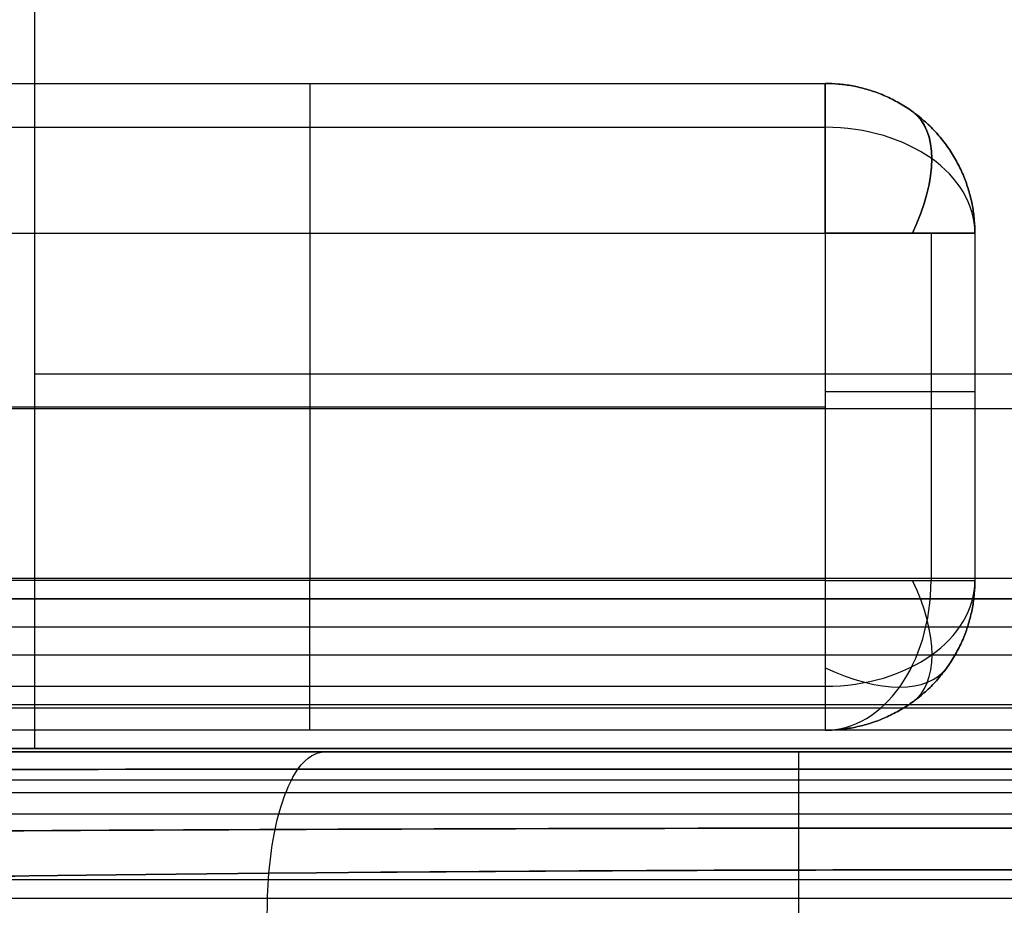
# Model space of a CAD drawing. Header units: millimetres. Extents: x -5.2 to 52, y -94.6 to -40.1.
# Tile 113 of 256: x 1.827 to 2.484, y -90.126 to -89.535. Entities that reach past the tile are written whole.
import ezdxf

# ---------------------------------------------------------------- set-up
doc = ezdxf.new("R2010")
doc.units = ezdxf.units.MM
doc.header["$MEASUREMENT"] = 0
for name, color, linetype, true_color in [('DISTANZIATORI', 7, 'Continuous', 0x000000), ('METALLO', 7, 'Continuous', 0x000000), ('PLASTICA', 7, 'Continuous', 0x000000)]:
    doc.layers.add(name, color=color, linetype=linetype, true_color=true_color)

msp = doc.modelspace()

# ---------------------------------------------------------------- linework, layer by layer
at = {"layer": 'DISTANZIATORI'}
for points, knots in [([(2.34683, -90.02364, -50.62763), (2.23858, -90.02364, -50.62744), (2.02224, -90.02364, -50.67155), (1.65315, -90.02364, -50.91479), (1.429, -90.02364, -51.4551), (1.69786, -90.02364, -52.10443), (2.34683, -90.02364, -52.37296), (2.9958, -90.02364, -52.10443), (3.26466, -90.02364, -51.4551), (3.04051, -90.02364, -50.91479), (2.71756, -90.02364, -50.70195), (2.50917, -90.02364, -50.63818), (2.40096, -90.02364, -50.62772), (2.34683, -90.02364, -50.62763)], [0, 0, 0, 0, 0.325022, 0.650044, 1.300087, 1.950131, 2.600174, 3.250218, 3.900261, 4.550305, 4.875326, 5.037837, 5.200348, 5.200348, 5.200348, 5.200348]), ([(2.34683, -90.02364, -35.62763), (2.23858, -90.02364, -35.62744), (2.02224, -90.02364, -35.67155), (1.65315, -90.02364, -35.91479), (1.429, -90.02364, -36.4551), (1.69786, -90.02364, -37.10443), (2.34683, -90.02364, -37.37296), (2.9958, -90.02364, -37.10443), (3.26466, -90.02364, -36.4551), (3.04051, -90.02364, -35.91479), (2.71756, -90.02364, -35.70195), (2.50917, -90.02364, -35.63818), (2.40096, -90.02364, -35.62772), (2.34683, -90.02364, -35.62763)], [0, 0, 0, 0, 0.325022, 0.650044, 1.300087, 1.950131, 2.600174, 3.250218, 3.900261, 4.550305, 4.875326, 5.037837, 5.200348, 5.200348, 5.200348, 5.200348]), ([(2.34683, -90.02364, -20.62763), (2.23858, -90.02364, -20.62744), (2.02224, -90.02364, -20.67155), (1.65315, -90.02364, -20.91479), (1.429, -90.02364, -21.4551), (1.69786, -90.02364, -22.10443), (2.34683, -90.02364, -22.37296), (2.9958, -90.02364, -22.10443), (3.26466, -90.02364, -21.4551), (3.04051, -90.02364, -20.91479), (2.71756, -90.02364, -20.70195), (2.50917, -90.02364, -20.63818), (2.40096, -90.02364, -20.62772), (2.34683, -90.02364, -20.62763)], [0, 0, 0, 0, 0.325022, 0.650044, 1.300087, 1.950131, 2.600174, 3.250218, 3.900261, 4.550305, 4.875326, 5.037837, 5.200348, 5.200348, 5.200348, 5.200348]), ([(1.99697, -90.18961, -50.61074), (1.99424, -90.17483, -50.60414), (1.99117, -90.14642, -50.59672), (1.99251, -90.10428, -50.59997), (1.99798, -90.06447, -50.61317), (2.01201, -90.0299, -50.64703), (2.02471, -90.02364, -50.67771), (2.03019, -90.02364, -50.69092)], [0, 0, 0, 0, 0.0522486, 0.0783728, 0.1044971, 0.1567457, 0.2089942, 0.2089942, 0.2089942, 0.2089942]), ([(1.99697, -90.18961, -35.61074), (1.99424, -90.17483, -35.60414), (1.99117, -90.14642, -35.59672), (1.99251, -90.10428, -35.59997), (1.99798, -90.06447, -35.61317), (2.01201, -90.0299, -35.64703), (2.02471, -90.02364, -35.67771), (2.03019, -90.02364, -35.69092)], [0, 0, 0, 0, 0.0522486, 0.0783728, 0.1044971, 0.1567457, 0.2089942, 0.2089942, 0.2089942, 0.2089942]), ([(1.99697, -90.18961, -20.61074), (1.99424, -90.17483, -20.60414), (1.99117, -90.14642, -20.59672), (1.99251, -90.10428, -20.59997), (1.99798, -90.06447, -20.61317), (2.01201, -90.0299, -20.64703), (2.02471, -90.02364, -20.67771), (2.03019, -90.02364, -20.69092)], [0, 0, 0, 0, 0.0522486, 0.0783728, 0.1044971, 0.1567457, 0.2089942, 0.2089942, 0.2089942, 0.2089942]), ([(2.34683, -90.18239, -50.5408), (2.34683, -90.16862, -50.53365), (2.34683, -90.14217, -50.52562), (2.34683, -90.10231, -50.52914), (2.34683, -90.06409, -50.54343), (2.34683, -90.02996, -50.5801), (2.34683, -90.02363, -50.61332), (2.34683, -90.02364, -50.62763)], [0, 0, 0, 0, 0.0522486, 0.0783728, 0.1044971, 0.1567457, 0.2089942, 0.2089942, 0.2089942, 0.2089942]), ([(2.34683, -90.18239, -52.37032), (2.34683, -90.16862, -52.37748), (2.34683, -90.14217, -52.38551), (2.34683, -90.10231, -52.38199), (2.34683, -90.06409, -52.36769), (2.34683, -90.02996, -52.33101), (2.34683, -90.02363, -52.29777), (2.34683, -90.02364, -52.28345)], [0, 0, 0, 0, 0.0522486, 0.0783728, 0.1044971, 0.1567457, 0.2089942, 0.2089942, 0.2089942, 0.2089942]), ([(2.34683, -90.18239, -35.5408), (2.34683, -90.16862, -35.53365), (2.34683, -90.14217, -35.52562), (2.34683, -90.10231, -35.52914), (2.34683, -90.06409, -35.54343), (2.34683, -90.02996, -35.5801), (2.34683, -90.02363, -35.61332), (2.34683, -90.02364, -35.62763)], [0, 0, 0, 0, 0.0522486, 0.0783728, 0.1044971, 0.1567457, 0.2089942, 0.2089942, 0.2089942, 0.2089942]), ([(2.34683, -90.18239, -37.37032), (2.34683, -90.16862, -37.37748), (2.34683, -90.14217, -37.38551), (2.34683, -90.10231, -37.38199), (2.34683, -90.06409, -37.36769), (2.34683, -90.02996, -37.33101), (2.34683, -90.02363, -37.29777), (2.34683, -90.02364, -37.28345)], [0, 0, 0, 0, 0.0522486, 0.0783728, 0.1044971, 0.1567457, 0.2089942, 0.2089942, 0.2089942, 0.2089942]), ([(2.34683, -90.18239, -20.5408), (2.34683, -90.16862, -20.53365), (2.34683, -90.14217, -20.52562), (2.34683, -90.10231, -20.52914), (2.34683, -90.06409, -20.54343), (2.34683, -90.02996, -20.5801), (2.34683, -90.02363, -20.61332), (2.34683, -90.02364, -20.62763)], [0, 0, 0, 0, 0.0522486, 0.0783728, 0.1044971, 0.1567457, 0.2089942, 0.2089942, 0.2089942, 0.2089942]), ([(2.34683, -90.18239, -22.37032), (2.34683, -90.16862, -22.37748), (2.34683, -90.14217, -22.38551), (2.34683, -90.10231, -22.38199), (2.34683, -90.06409, -22.36769), (2.34683, -90.02996, -22.33101), (2.34683, -90.02363, -22.29777), (2.34683, -90.02364, -22.28345)], [0, 0, 0, 0, 0.0522486, 0.0783728, 0.1044971, 0.1567457, 0.2089942, 0.2089942, 0.2089942, 0.2089942]), ([(2.34683, -90.0352, -50.58107), (2.23249, -90.03521, -50.58087), (2.00398, -90.03524, -50.62746), (1.61413, -90.03536, -50.88439), (1.37738, -90.0355, -51.45509), (1.66136, -90.03533, -52.14095), (2.34683, -90.03516, -52.42458), (3.0323, -90.03525, -52.14095), (3.31628, -90.03535, -51.45509), (3.07953, -90.03527, -50.88439), (2.73841, -90.03521, -50.65958), (2.5183, -90.0352, -50.59222), (2.404, -90.0352, -50.58117), (2.34683, -90.0352, -50.58107)], [0, 0, 0, 0, 0.325022, 0.650044, 1.300087, 1.950131, 2.600174, 3.250218, 3.900261, 4.550305, 4.875326, 5.037837, 5.200348, 5.200348, 5.200348, 5.200348]), ([(2.34683, -90.0352, -35.58107), (2.23249, -90.03521, -35.58087), (2.00398, -90.03524, -35.62746), (1.61413, -90.03536, -35.88439), (1.37738, -90.0355, -36.45509), (1.66136, -90.03533, -37.14095), (2.34683, -90.03516, -37.42458), (3.0323, -90.03525, -37.14095), (3.31628, -90.03535, -36.45509), (3.07953, -90.03527, -35.88439), (2.73841, -90.03521, -35.65958), (2.5183, -90.0352, -35.59222), (2.404, -90.0352, -35.58117), (2.34683, -90.0352, -35.58107)], [0, 0, 0, 0, 0.325022, 0.650044, 1.300087, 1.950131, 2.600174, 3.250218, 3.900261, 4.550305, 4.875326, 5.037837, 5.200348, 5.200348, 5.200348, 5.200348]), ([(2.34683, -90.0352, -20.58107), (2.23249, -90.03521, -20.58087), (2.00398, -90.03524, -20.62746), (1.61413, -90.03536, -20.88439), (1.37738, -90.0355, -21.45509), (1.66136, -90.03533, -22.14095), (2.34683, -90.03516, -22.42458), (3.0323, -90.03525, -22.14095), (3.31628, -90.03535, -21.45509), (3.07953, -90.03527, -20.88439), (2.73841, -90.03521, -20.65958), (2.5183, -90.0352, -20.59222), (2.404, -90.0352, -20.58117), (2.34683, -90.0352, -20.58107)], [0, 0, 0, 0, 0.325022, 0.650044, 1.300087, 1.950131, 2.600174, 3.250218, 3.900261, 4.550305, 4.875326, 5.037837, 5.200348, 5.200348, 5.200348, 5.200348]), ([(2.34683, -90.07456, -50.54111), (2.22726, -90.07468, -50.5409), (1.98831, -90.07529, -50.58962), (1.58065, -90.07769, -50.8583), (1.33307, -90.08034, -51.45508), (1.63003, -90.07708, -52.17228), (2.34683, -90.07369, -52.46888), (3.06363, -90.07551, -52.17228), (3.36059, -90.07742, -51.45508), (3.11301, -90.07586, -50.8583), (2.75631, -90.07472, -50.62321), (2.52614, -90.07447, -50.55277), (2.40661, -90.0745, -50.54122), (2.34683, -90.07456, -50.54111)], [0, 0, 0, 0, 0.325022, 0.650044, 1.300087, 1.950131, 2.600174, 3.250218, 3.900261, 4.550305, 4.875326, 5.037837, 5.200348, 5.200348, 5.200348, 5.200348]), ([(2.34683, -90.07456, -35.54111), (2.22726, -90.07468, -35.5409), (1.98831, -90.07529, -35.58962), (1.58065, -90.07769, -35.8583), (1.33307, -90.08034, -36.45508), (1.63003, -90.07708, -37.17228), (2.34683, -90.07369, -37.46888), (3.06363, -90.07551, -37.17228), (3.36059, -90.07742, -36.45508), (3.11301, -90.07586, -35.8583), (2.75631, -90.07472, -35.62321), (2.52614, -90.07447, -35.55277), (2.40661, -90.0745, -35.54122), (2.34683, -90.07456, -35.54111)], [0, 0, 0, 0, 0.325022, 0.650044, 1.300087, 1.950131, 2.600174, 3.250218, 3.900261, 4.550305, 4.875326, 5.037837, 5.200348, 5.200348, 5.200348, 5.200348]), ([(2.34683, -90.07456, -20.54111), (2.22726, -90.07468, -20.5409), (1.98831, -90.07529, -20.58962), (1.58065, -90.07769, -20.8583), (1.33307, -90.08034, -21.45508), (1.63003, -90.07708, -22.17228), (2.34683, -90.07369, -22.46888), (3.06363, -90.07551, -22.17228), (3.36059, -90.07742, -21.45508), (3.11301, -90.07586, -20.8583), (2.75631, -90.07472, -20.62321), (2.52614, -90.07447, -20.55277), (2.40661, -90.0745, -20.54122), (2.34683, -90.07456, -20.54111)], [0, 0, 0, 0, 0.325022, 0.650044, 1.300087, 1.950131, 2.600174, 3.250218, 3.900261, 4.550305, 4.875326, 5.037837, 5.200348, 5.200348, 5.200348, 5.200348]), ([(2.34683, -90.10251, -50.53049), (2.22587, -90.10279, -50.53028), (1.98415, -90.10422, -50.57956), (1.57174, -90.10986, -50.85136), (1.32129, -90.11613, -51.45508), (1.6217, -90.10843, -52.18061), (2.34683, -90.10046, -52.48066), (3.07196, -90.10482, -52.18061), (3.37237, -90.1093, -51.45508), (3.12192, -90.10564, -50.85136), (2.76107, -90.10293, -50.61354), (2.52822, -90.10231, -50.54228), (2.40731, -90.10238, -50.5306), (2.34683, -90.10251, -50.53049)], [0, 0, 0, 0, 0.325022, 0.650044, 1.300087, 1.950131, 2.600174, 3.250218, 3.900261, 4.550305, 4.875326, 5.037837, 5.200348, 5.200348, 5.200348, 5.200348]), ([(2.34683, -90.10251, -35.53049), (2.22587, -90.10279, -35.53028), (1.98415, -90.10422, -35.57956), (1.57174, -90.10986, -35.85136), (1.32129, -90.11613, -36.45508), (1.6217, -90.10843, -37.18061), (2.34683, -90.10046, -37.48066), (3.07196, -90.10482, -37.18061), (3.37237, -90.1093, -36.45508), (3.12192, -90.10564, -35.85136), (2.76107, -90.10293, -35.61354), (2.52822, -90.10231, -35.54228), (2.40731, -90.10238, -35.5306), (2.34683, -90.10251, -35.53049)], [0, 0, 0, 0, 0.325022, 0.650044, 1.300087, 1.950131, 2.600174, 3.250218, 3.900261, 4.550305, 4.875326, 5.037837, 5.200348, 5.200348, 5.200348, 5.200348]), ([(2.34683, -90.10251, -20.53049), (2.22587, -90.10279, -20.53028), (1.98415, -90.10422, -20.57956), (1.57174, -90.10986, -20.85136), (1.32129, -90.11613, -21.45508), (1.6217, -90.10843, -22.18061), (2.34683, -90.10046, -22.48066), (3.07196, -90.10482, -22.18061), (3.37237, -90.1093, -21.45508), (3.12192, -90.10564, -20.85136), (2.76107, -90.10293, -20.61354), (2.52822, -90.10231, -20.54228), (2.40731, -90.10238, -20.5306), (2.34683, -90.10251, -20.53049)], [0, 0, 0, 0, 0.325022, 0.650044, 1.300087, 1.950131, 2.600174, 3.250218, 3.900261, 4.550305, 4.875326, 5.037837, 5.200348, 5.200348, 5.200348, 5.200348])]:
    msp.add_open_spline(points, degree=3, knots=knots, dxfattribs=at)
for points in [[(3.17502, -90.02364, -51.45553), (2.62289, -90.02364, -51.45553), (2.07077, -90.02364, -51.45553), (1.51864, -90.02364, -51.45553)], [(3.17502, -90.02364, -36.45553), (2.62289, -90.02364, -36.45553), (2.07077, -90.02364, -36.45553), (1.51864, -90.02364, -36.45553)], [(3.17502, -90.02364, -21.45553), (2.62289, -90.02364, -21.45553), (2.07077, -90.02364, -21.45553), (1.51864, -90.02364, -21.45553)], [(2.34683, -90.02364, -52.28345), (2.34683, -90.02364, -51.73151), (2.34683, -90.02364, -51.17957), (2.34683, -90.02364, -50.62763)], [(2.34683, -90.02364, -37.28345), (2.34683, -90.02364, -36.73151), (2.34683, -90.02364, -36.17957), (2.34683, -90.02364, -35.62763)], [(2.34683, -90.02364, -22.28345), (2.34683, -90.02364, -21.73151), (2.34683, -90.02364, -21.17957), (2.34683, -90.02364, -20.62763)]]:
    msp.add_open_spline(points, degree=3, dxfattribs=at)
at = {"layer": 'METALLO'}
for points, degree in [([(2.44756, -90.51063, -54.48343), (16.06206, -74.83298, -54.48343), (29.67655, -59.15534, -54.48343), (43.29105, -43.47769, -54.48343)], 3), ([(43.29083, -91.48924, -54.48343), (29.65454, -75.83311, -54.48343), (16.01825, -60.17698, -54.48343), (2.38197, -44.52084, -54.48343)], 3), ([(45.83682, -89.92136, -50.5), (23.58682, -89.92136, -50.5), (1.33682, -89.92136, -50.5)], 2), ([(45.83682, -89.92136, -52.5), (23.58682, -89.92136, -52.5), (1.33682, -89.92136, -52.5)], 2), ([(45.83682, -89.92136, -50.4), (23.58682, -89.92136, -50.4), (1.33682, -89.92136, -50.4)], 2), ([(45.83682, -89.92136, -52.6), (23.58682, -89.92136, -52.6), (1.33682, -89.92136, -52.6)], 2), ([(1.33682, -89.92136, -50.45), (23.58682, -89.92136, -50.45), (45.83682, -89.92136, -50.45)], 2), ([(45.83682, -89.92136, -52.55), (23.58682, -89.92136, -52.55), (1.33682, -89.92136, -52.55)], 2), ([(45.83682, -89.92136, -35.5), (23.58682, -89.92136, -35.5), (1.33682, -89.92136, -35.5)], 2), ([(45.83682, -89.92136, -37.5), (23.58682, -89.92136, -37.5), (1.33682, -89.92136, -37.5)], 2), ([(45.83682, -89.92136, -35.4), (23.58682, -89.92136, -35.4), (1.33682, -89.92136, -35.4)], 2), ([(45.83682, -89.92136, -37.6), (23.58682, -89.92136, -37.6), (1.33682, -89.92136, -37.6)], 2), ([(1.33682, -89.92136, -35.45), (23.58682, -89.92136, -35.45), (45.83682, -89.92136, -35.45)], 2), ([(45.83682, -89.92136, -37.55), (23.58682, -89.92136, -37.55), (1.33682, -89.92136, -37.55)], 2), ([(45.83682, -89.92136, -20.5), (23.58682, -89.92136, -20.5), (1.33682, -89.92136, -20.5)], 2), ([(45.83682, -89.92136, -22.5), (23.58682, -89.92136, -22.5), (1.33682, -89.92136, -22.5)], 2), ([(45.83682, -89.92136, -20.4), (23.58682, -89.92136, -20.4), (1.33682, -89.92136, -20.4)], 2), ([(45.83682, -89.92136, -22.6), (23.58682, -89.92136, -22.6), (1.33682, -89.92136, -22.6)], 2), ([(1.33682, -89.92136, -20.45), (23.58682, -89.92136, -20.45), (45.83682, -89.92136, -20.45)], 2), ([(45.83682, -89.92136, -22.55), (23.58682, -89.92136, -22.55), (1.33682, -89.92136, -22.55)], 2), ([(45.83682, -89.94026, -50.5), (23.58682, -89.94026, -50.5), (1.33682, -89.94026, -50.5)], 2), ([(45.83682, -89.94026, -52.5), (23.58682, -89.94026, -52.5), (1.33682, -89.94026, -52.5)], 2), ([(45.83682, -89.94026, -50.4), (23.58682, -89.94026, -50.4), (1.33682, -89.94026, -50.4)], 2), ([(45.83682, -89.94026, -52.6), (23.58682, -89.94026, -52.6), (1.33682, -89.94026, -52.6)], 2), ([(45.83682, -89.94026, -35.5), (23.58682, -89.94026, -35.5), (1.33682, -89.94026, -35.5)], 2), ([(45.83682, -89.94026, -37.5), (23.58682, -89.94026, -37.5), (1.33682, -89.94026, -37.5)], 2), ([(45.83682, -89.94026, -35.4), (23.58682, -89.94026, -35.4), (1.33682, -89.94026, -35.4)], 2), ([(45.83682, -89.94026, -37.6), (23.58682, -89.94026, -37.6), (1.33682, -89.94026, -37.6)], 2), ([(45.83682, -89.94026, -20.5), (23.58682, -89.94026, -20.5), (1.33682, -89.94026, -20.5)], 2), ([(45.83682, -89.94026, -22.5), (23.58682, -89.94026, -22.5), (1.33682, -89.94026, -22.5)], 2), ([(45.83682, -89.94026, -20.4), (23.58682, -89.94026, -20.4), (1.33682, -89.94026, -20.4)], 2), ([(45.83682, -89.94026, -22.6), (23.58682, -89.94026, -22.6), (1.33682, -89.94026, -22.6)], 2), ([(45.83682, -89.95916, -50.5), (23.58682, -89.95916, -50.5), (1.33682, -89.95916, -50.5)], 2), ([(45.83682, -89.95916, -52.5), (23.58682, -89.95916, -52.5), (1.33682, -89.95916, -52.5)], 2), ([(45.83682, -89.95916, -50.4), (31.00349, -89.95916, -50.4), (16.17015, -89.95916, -50.4), (1.33682, -89.95916, -50.4)], 3), ([(45.83682, -89.95916, -52.6), (31.00349, -89.95916, -52.6), (16.17015, -89.95916, -52.6), (1.33682, -89.95916, -52.6)], 3), ([(45.83682, -89.95916, -35.5), (23.58682, -89.95916, -35.5), (1.33682, -89.95916, -35.5)], 2), ([(45.83682, -89.95916, -37.5), (23.58682, -89.95916, -37.5), (1.33682, -89.95916, -37.5)], 2), ([(45.83682, -89.95916, -35.4), (31.00349, -89.95916, -35.4), (16.17015, -89.95916, -35.4), (1.33682, -89.95916, -35.4)], 3), ([(45.83682, -89.95916, -37.6), (31.00349, -89.95916, -37.6), (16.17015, -89.95916, -37.6), (1.33682, -89.95916, -37.6)], 3), ([(45.83682, -89.95916, -20.5), (23.58682, -89.95916, -20.5), (1.33682, -89.95916, -20.5)], 2), ([(45.83682, -89.95916, -22.5), (23.58682, -89.95916, -22.5), (1.33682, -89.95916, -22.5)], 2), ([(45.83682, -89.95916, -20.4), (31.00349, -89.95916, -20.4), (16.17015, -89.95916, -20.4), (1.33682, -89.95916, -20.4)], 3), ([(45.83682, -89.95916, -22.6), (31.00349, -89.95916, -22.6), (16.17015, -89.95916, -22.6), (1.33682, -89.95916, -22.6)], 3), ([(45.83682, -89.99451, -50.51464), (23.58682, -89.99451, -50.51464), (1.33682, -89.99451, -50.51464)], 2), ([(45.83682, -89.99451, -52.48536), (23.58682, -89.99451, -52.48536), (1.33682, -89.99451, -52.48536)], 2), ([(45.83682, -89.99451, -35.51464), (23.58682, -89.99451, -35.51464), (1.33682, -89.99451, -35.51464)], 2), ([(45.83682, -89.99451, -37.48536), (23.58682, -89.99451, -37.48536), (1.33682, -89.99451, -37.48536)], 2), ([(45.83682, -89.99451, -20.51464), (23.58682, -89.99451, -20.51464), (1.33682, -89.99451, -20.51464)], 2), ([(45.83682, -89.99451, -22.48536), (23.58682, -89.99451, -22.48536), (1.33682, -89.99451, -22.48536)], 2), ([(45.83682, -90.00916, -50.55), (23.58682, -90.00916, -50.55), (1.33682, -90.00916, -50.55)], 2), ([(45.83682, -90.00916, -52.45), (23.58682, -90.00916, -52.45), (1.33682, -90.00916, -52.45)], 2), ([(45.83682, -90.00916, -51.5), (23.58682, -90.00916, -51.5), (1.33682, -90.00916, -51.5)], 2), ([(45.83682, -90.00916, -35.55), (23.58682, -90.00916, -35.55), (1.33682, -90.00916, -35.55)], 2), ([(45.83682, -90.00916, -37.45), (23.58682, -90.00916, -37.45), (1.33682, -90.00916, -37.45)], 2), ([(45.83682, -90.00916, -36.5), (23.58682, -90.00916, -36.5), (1.33682, -90.00916, -36.5)], 2), ([(45.83682, -90.00916, -20.55), (23.58682, -90.00916, -20.55), (1.33682, -90.00916, -20.55)], 2), ([(45.83682, -90.00916, -22.45), (23.58682, -90.00916, -22.45), (1.33682, -90.00916, -22.45)], 2), ([(45.83682, -90.00916, -21.5), (23.58682, -90.00916, -21.5), (1.33682, -90.00916, -21.5)], 2), ([(45.66902, -90.04248, -6.60043), (23.43629, -90.04248, -6.60043), (1.20355, -90.04248, -6.60043)], 2), ([(45.66902, -90.04248, -5.60043), (23.43629, -90.04248, -5.60043), (1.20355, -90.04248, -5.60043)], 2), ([(45.66902, -90.04248, 7.64875), (23.43629, -90.04248, 7.64875), (1.20355, -90.04248, 7.64875)], 2), ([(45.66902, -90.04248, 8.64875), (23.43629, -90.04248, 8.64875), (1.20355, -90.04248, 8.64875)], 2), ([(45.83682, -90.06523, -50.44393), (23.58682, -90.06523, -50.44393), (1.33682, -90.06523, -50.44393)], 2), ([(45.83682, -90.06523, -52.55607), (23.58682, -90.06523, -52.55607), (1.33682, -90.06523, -52.55607)], 2), ([(45.83682, -90.06523, -35.44393), (23.58682, -90.06523, -35.44393), (1.33682, -90.06523, -35.44393)], 2), ([(45.83682, -90.06523, -37.55607), (23.58682, -90.06523, -37.55607), (1.33682, -90.06523, -37.55607)], 2), ([(45.83682, -90.06523, -20.44393), (23.58682, -90.06523, -20.44393), (1.33682, -90.06523, -20.44393)], 2), ([(45.83682, -90.06523, -22.55607), (23.58682, -90.06523, -22.55607), (1.33682, -90.06523, -22.55607)], 2), ([(45.83682, -90.10916, -50.55), (31.00349, -90.10916, -50.55), (16.17015, -90.10916, -50.55), (1.33682, -90.10916, -50.55)], 3), ([(45.83682, -90.10916, -52.45), (31.00349, -90.10916, -52.45), (16.17015, -90.10916, -52.45), (1.33682, -90.10916, -52.45)], 3), ([(45.83682, -90.10916, -51.5), (23.58682, -90.10916, -51.5), (1.33682, -90.10916, -51.5)], 2), ([(45.83682, -90.10916, -35.55), (31.00349, -90.10916, -35.55), (16.17015, -90.10916, -35.55), (1.33682, -90.10916, -35.55)], 3), ([(45.83682, -90.10916, -37.45), (31.00349, -90.10916, -37.45), (16.17015, -90.10916, -37.45), (1.33682, -90.10916, -37.45)], 3), ([(45.83682, -90.10916, -36.5), (23.58682, -90.10916, -36.5), (1.33682, -90.10916, -36.5)], 2), ([(45.83682, -90.10916, -20.55), (31.00349, -90.10916, -20.55), (16.17015, -90.10916, -20.55), (1.33682, -90.10916, -20.55)], 3), ([(45.83682, -90.10916, -22.45), (31.00349, -90.10916, -22.45), (16.17015, -90.10916, -22.45), (1.33682, -90.10916, -22.45)], 3), ([(45.83682, -90.10916, -21.5), (23.58682, -90.10916, -21.5), (1.33682, -90.10916, -21.5)], 2)]:
    msp.add_open_spline(points, degree=degree, dxfattribs=at)
at = {"layer": 'PLASTICA'}
for p, q in [((1.67626, -89.67737, -22.5), (2.36439, -89.67737, -22.5)), ((1.67626, -89.67737, -20.65), (2.36439, -89.67737, -20.65)), ((1.67626, -89.67737, -37.5), (2.36439, -89.67737, -37.5)), ((1.67626, -89.67737, -35.65), (2.36439, -89.67737, -35.65)), ((1.67626, -89.67737, -52.5), (2.36439, -89.67737, -52.5)), ((1.67626, -89.67737, -50.65), (2.36439, -89.67737, -50.65)), ((2.02032, -89.67737, -22.5), (2.02032, -89.90916, -22.5)), ((2.02032, -89.67737, -20.65), (2.02032, -89.90916, -20.65)), ((2.02032, -89.67737, -37.5), (2.02032, -89.90916, -37.5)), ((2.02032, -89.67737, -35.65), (2.02032, -89.90916, -35.65)), ((2.02032, -89.67737, -52.5), (2.02032, -89.90916, -52.5)), ((2.02032, -89.67737, -50.65), (2.02032, -89.90916, -50.65)), ((2.36439, -89.67737, -22.5), (2.36439, -89.90916, -22.5)), ((2.36439, -89.67737, -20.65), (2.36439, -89.90916, -20.65)), ((2.36439, -89.67737, -37.5), (2.36439, -89.90916, -37.5)), ((2.36439, -89.67737, -35.65), (2.36439, -89.90916, -35.65)), ((2.36439, -89.67737, -52.5), (2.36439, -89.90916, -52.5)), ((2.36439, -89.67737, -50.65), (2.36439, -89.90916, -50.65)), ((1.67626, -89.79326, -22.5), (2.36439, -89.79326, -22.5)), ((1.67626, -89.79326, -20.65), (2.36439, -89.79326, -20.65)), ((1.67626, -89.79326, -37.5), (2.36439, -89.79326, -37.5)), ((1.67626, -89.79326, -35.65), (2.36439, -89.79326, -35.65)), ((1.67626, -89.79326, -52.5), (2.36439, -89.79326, -52.5)), ((1.67626, -89.79326, -50.65), (2.36439, -89.79326, -50.65)), ((2.36439, -89.90916, -22.5), (1.67626, -89.90916, -22.5)), ((2.36439, -89.90916, -20.65), (1.67626, -89.90916, -20.65)), ((2.36439, -89.90916, -37.5), (1.67626, -89.90916, -37.5)), ((2.36439, -89.90916, -35.65), (1.67626, -89.90916, -35.65)), ((2.36439, -89.90916, -52.5), (1.67626, -89.90916, -52.5)), ((2.36439, -89.90916, -50.65), (1.67626, -89.90916, -50.65)), ((1.43682, -90.12136, -23), (46.23682, -90.12136, -23)), ((1.43682, -90.12136, -8), (46.23682, -90.12136, -8)), ((1.43682, -90.12136, -38), (46.23682, -90.12136, -38))]:
    msp.add_line(p, q, dxfattribs=at)
at = {"layer": 'PLASTICA', "extrusion": (1, 7.10543e-14, -1.77636e-14)}
for centre in [(-89.67737, -22.4, 2.36439), (-89.67737, -37.4, 2.36439), (-89.67737, -52.4, 2.36439)]:
    msp.add_arc(centre, 0.1, 270, 360, dxfattribs=at)
at = {"layer": 'PLASTICA', "extrusion": (0.701531, -0.503912, 0.503912)}
for centre in [(-71.45548, -46.67915, 35.56054), (-71.45548, -59.63548, 28.00186), (-71.45548, -72.59181, 20.44319)]:
    msp.add_arc(centre, 0.1, 289.87955, 0.01872, dxfattribs=at)
at = {"layer": 'PLASTICA', "extrusion": (0.701531, -0.503912, -0.503912)}
for centre in [(-71.45548, 9.40811, 57.30432), (-71.45548, -3.54822, 64.86299), (-71.45548, -16.50454, 72.42167)]:
    msp.add_arc(centre, 0.1, 359.98128, 70.12045, dxfattribs=at)
at = {"layer": 'PLASTICA', "extrusion": (0, 0.707107, 0.707107)}
for centre in [(-2.36439, 47.57228, -79.25067), (-2.36439, 36.96568, -89.85727), (-2.36439, 26.35908, -100.46387)]:
    msp.add_arc(centre, 0.1, 180, 270, dxfattribs=at)
at = {"layer": 'PLASTICA', "extrusion": (0, -0.707107, 0.707107)}
for centre, start, end in [((2.36439, -78.08394, 48.73901), 0, 90), ((2.36439, -88.69054, 38.13241), 0, 90), ((2.36439, -99.29714, 27.52581), 0, 90), ((2.36439, -79.41457, 47.73618), 270, 360), ((2.36439, -90.02117, 37.12958), 270, 360), ((2.36439, -100.62777, 26.52298), 270, 360)]:
    msp.add_arc(centre, 0.1, start, end, dxfattribs=at)
at = {"layer": 'PLASTICA', "extrusion": (1.13687e-12, 1, 3.41061e-12)}
for centre in [(-2.36439, -20.75, -89.90916), (-2.36439, -35.75, -89.90916), (-2.36439, -50.75, -89.90916)]:
    msp.add_arc(centre, 0.1, 90, 180, dxfattribs=at)
at = {"layer": 'PLASTICA', "extrusion": (-0.707107, 0, 0.707107)}
for centre in [(89.90916, -13.00059, -16.34434), (89.90916, -23.60719, -26.95095), (89.90916, -34.21379, -37.55755)]:
    msp.add_arc(centre, 0.1, 0, 90, dxfattribs=at)
at = {"layer": 'PLASTICA', "extrusion": (0.701531, 0.503912, 0.503912)}
for centre in [(-74.40249, 6.11571, -54.93518), (-74.40249, -6.84062, -62.49386), (-74.40249, -19.79695, -70.05253)]:
    msp.add_arc(centre, 0.1, 179.98128, 250.12045, dxfattribs=at)
at = {"layer": 'PLASTICA', "extrusion": (0.503912, 0.701531, 0.503912)}
for centre in [(-54.37299, 18.17918, -72.33882), (-54.37299, 5.22285, -79.89749), (-54.37299, -7.73347, -87.45617)]:
    msp.add_arc(centre, 0.1, 109.87955, 180.01872, dxfattribs=at)
at = {"layer": 'PLASTICA'}
for points in [[(1.83682, -90.02136, -22.5), (1.83682, -89.77136, -22.5), (1.83682, -89.52136, -22.5)], [(1.83682, -90.02136, -7.5), (1.83682, -89.77136, -7.5), (1.83682, -89.52136, -7.5)], [(1.83682, -90.02136, -37.5), (1.83682, -89.77136, -37.5), (1.83682, -89.52136, -37.5)], [(1.67626, -89.57737, -20.75), (2.02032, -89.57737, -20.75), (2.36439, -89.57737, -20.75)], [(1.67626, -89.57737, -22.4), (2.02032, -89.57737, -22.4), (2.36439, -89.57737, -22.4)], [(1.67626, -89.57737, -21.575), (2.02032, -89.57737, -21.575), (2.36439, -89.57737, -21.575)], [(1.67626, -89.57737, -35.75), (2.02032, -89.57737, -35.75), (2.36439, -89.57737, -35.75)], [(1.67626, -89.57737, -37.4), (2.02032, -89.57737, -37.4), (2.36439, -89.57737, -37.4)], [(1.67626, -89.57737, -36.575), (2.02032, -89.57737, -36.575), (2.36439, -89.57737, -36.575)], [(1.67626, -89.57737, -50.75), (2.02032, -89.57737, -50.75), (2.36439, -89.57737, -50.75)], [(1.67626, -89.57737, -52.4), (2.02032, -89.57737, -52.4), (2.36439, -89.57737, -52.4)], [(1.67626, -89.57737, -51.575), (2.02032, -89.57737, -51.575), (2.36439, -89.57737, -51.575)], [(2.02032, -89.57737, -22.4), (2.02032, -89.57737, -21.575), (2.02032, -89.57737, -20.75)], [(2.02032, -89.57737, -37.4), (2.02032, -89.57737, -36.575), (2.02032, -89.57737, -35.75)], [(2.02032, -89.57737, -52.4), (2.02032, -89.57737, -51.575), (2.02032, -89.57737, -50.75)], [(2.36439, -89.57737, -20.75), (2.36439, -89.57737, -21.575), (2.36439, -89.57737, -22.4)], [(2.36439, -89.57737, -35.75), (2.36439, -89.57737, -36.575), (2.36439, -89.57737, -37.4)], [(2.36439, -89.57737, -50.75), (2.36439, -89.57737, -51.575), (2.36439, -89.57737, -52.4)], [(1.67626, -89.60666, -22.47071), (2.02032, -89.60666, -22.47071), (2.36439, -89.60666, -22.47071)], [(1.67626, -89.60666, -20.67929), (2.02032, -89.60666, -20.67929), (2.36439, -89.60666, -20.67929)], [(1.67626, -89.60666, -37.47071), (2.02032, -89.60666, -37.47071), (2.36439, -89.60666, -37.47071)], [(1.67626, -89.60666, -35.67929), (2.02032, -89.60666, -35.67929), (2.36439, -89.60666, -35.67929)], [(1.67626, -89.60666, -52.47071), (2.02032, -89.60666, -52.47071), (2.36439, -89.60666, -52.47071)], [(1.67626, -89.60666, -50.67929), (2.02032, -89.60666, -50.67929), (2.36439, -89.60666, -50.67929)], [(2.4351, -89.60666, -20.75), (2.4351, -89.60666, -21.575), (2.4351, -89.60666, -22.4)], [(2.4351, -89.60666, -35.75), (2.4351, -89.60666, -36.575), (2.4351, -89.60666, -37.4)], [(2.4351, -89.60666, -50.75), (2.4351, -89.60666, -51.575), (2.4351, -89.60666, -52.4)], [(2.4351, -89.67737, -22.47071), (2.4351, -89.79326, -22.47071), (2.4351, -89.90916, -22.47071)], [(2.4351, -89.67737, -20.67929), (2.4351, -89.79326, -20.67929), (2.4351, -89.90916, -20.67929)], [(2.4351, -89.67737, -37.47071), (2.4351, -89.79326, -37.47071), (2.4351, -89.90916, -37.47071)], [(2.4351, -89.67737, -35.67929), (2.4351, -89.79326, -35.67929), (2.4351, -89.90916, -35.67929)], [(2.4351, -89.67737, -52.47071), (2.4351, -89.79326, -52.47071), (2.4351, -89.90916, -52.47071)], [(2.4351, -89.67737, -50.67929), (2.4351, -89.79326, -50.67929), (2.4351, -89.90916, -50.67929)], [(2.46439, -89.67737, -20.75), (2.46439, -89.79326, -20.75), (2.46439, -89.90916, -20.75)], [(2.46439, -89.67737, -20.75), (2.46439, -89.67737, -21.575), (2.46439, -89.67737, -22.4)], [(2.46439, -89.67737, -22.4), (2.46439, -89.79326, -22.4), (2.46439, -89.90916, -22.4)], [(2.46439, -89.67737, -21.575), (2.46439, -89.79326, -21.575), (2.46439, -89.90916, -21.575)], [(2.46439, -89.67737, -35.75), (2.46439, -89.79326, -35.75), (2.46439, -89.90916, -35.75)], [(2.46439, -89.67737, -35.75), (2.46439, -89.67737, -36.575), (2.46439, -89.67737, -37.4)], [(2.46439, -89.67737, -37.4), (2.46439, -89.79326, -37.4), (2.46439, -89.90916, -37.4)], [(2.46439, -89.67737, -36.575), (2.46439, -89.79326, -36.575), (2.46439, -89.90916, -36.575)], [(2.46439, -89.67737, -50.75), (2.46439, -89.79326, -50.75), (2.46439, -89.90916, -50.75)], [(2.46439, -89.67737, -50.75), (2.46439, -89.67737, -51.575), (2.46439, -89.67737, -52.4)], [(2.46439, -89.67737, -52.4), (2.46439, -89.79326, -52.4), (2.46439, -89.90916, -52.4)], [(2.46439, -89.67737, -51.575), (2.46439, -89.79326, -51.575), (2.46439, -89.90916, -51.575)], [(45.83682, -89.77136, -22.5), (23.83682, -89.77136, -22.5), (1.83682, -89.77136, -22.5)], [(45.83682, -89.77136, -7.5), (23.83682, -89.77136, -7.5), (1.83682, -89.77136, -7.5)], [(45.83682, -89.77136, -37.5), (23.83682, -89.77136, -37.5), (1.83682, -89.77136, -37.5)], [(2.46439, -89.79326, -22.4), (2.46439, -89.79326, -21.575), (2.46439, -89.79326, -20.75)], [(2.46439, -89.79326, -37.4), (2.46439, -89.79326, -36.575), (2.46439, -89.79326, -35.75)], [(2.46439, -89.79326, -52.4), (2.46439, -89.79326, -51.575), (2.46439, -89.79326, -50.75)], [(45.83682, -89.79455, -33.5), (23.63682, -89.79455, -33.5), (1.43682, -89.79455, -33.5)], [(45.83682, -89.79455, -35.5), (23.63682, -89.79455, -35.5), (1.43682, -89.79455, -35.5)], [(45.83682, -89.79455, -34.5), (23.63682, -89.79455, -34.5), (1.43682, -89.79455, -34.5)], [(45.83682, -89.79455, -18.5), (23.63682, -89.79455, -18.5), (1.43682, -89.79455, -18.5)], [(45.83682, -89.79455, -20.5), (23.63682, -89.79455, -20.5), (1.43682, -89.79455, -20.5)], [(45.83682, -89.79455, -19.5), (23.63682, -89.79455, -19.5), (1.43682, -89.79455, -19.5)], [(45.83682, -89.79455, -48.5), (23.63682, -89.79455, -48.5), (1.43682, -89.79455, -48.5)], [(45.83682, -89.79455, -50.5), (23.63682, -89.79455, -50.5), (1.43682, -89.79455, -50.5)], [(45.83682, -89.79455, -49.5), (23.63682, -89.79455, -49.5), (1.43682, -89.79455, -49.5)], [(45.83682, -89.90795, -35.5), (23.63682, -89.90795, -35.5), (1.43682, -89.90795, -35.5)], [(45.83682, -89.90795, -20.5), (23.63682, -89.90795, -20.5), (1.43682, -89.90795, -20.5)], [(45.83682, -89.90795, -50.5), (23.63682, -89.90795, -50.5), (1.43682, -89.90795, -50.5)], [(2.46439, -89.90916, -20.75), (2.46439, -89.90916, -21.575), (2.46439, -89.90916, -22.4)], [(2.46439, -89.90916, -35.75), (2.46439, -89.90916, -36.575), (2.46439, -89.90916, -37.4)], [(2.46439, -89.90916, -50.75), (2.46439, -89.90916, -51.575), (2.46439, -89.90916, -52.4)], [(1.43682, -89.92136, -35.5), (23.63682, -89.92136, -35.5), (45.83682, -89.92136, -35.5)], [(1.43682, -89.92136, -20.5), (23.63682, -89.92136, -20.5), (45.83682, -89.92136, -20.5)], [(1.43682, -89.92136, -50.5), (23.63682, -89.92136, -50.5), (45.83682, -89.92136, -50.5)], [(2.36439, -89.97987, -22.47071), (2.02032, -89.97987, -22.47071), (1.67626, -89.97987, -22.47071)], [(2.36439, -89.97987, -20.67929), (2.02032, -89.97987, -20.67929), (1.67626, -89.97987, -20.67929)], [(2.36439, -89.97987, -37.47071), (2.02032, -89.97987, -37.47071), (1.67626, -89.97987, -37.47071)], [(2.36439, -89.97987, -35.67929), (2.02032, -89.97987, -35.67929), (1.67626, -89.97987, -35.67929)], [(2.36439, -89.97987, -52.47071), (2.02032, -89.97987, -52.47071), (1.67626, -89.97987, -52.47071)], [(2.36439, -89.97987, -50.67929), (2.02032, -89.97987, -50.67929), (1.67626, -89.97987, -50.67929)], [(2.4351, -89.97987, -20.75), (2.4351, -89.97987, -21.575), (2.4351, -89.97987, -22.4)], [(2.4351, -89.97987, -35.75), (2.4351, -89.97987, -36.575), (2.4351, -89.97987, -37.4)], [(2.4351, -89.97987, -50.75), (2.4351, -89.97987, -51.575), (2.4351, -89.97987, -52.4)], [(1.36611, -89.99207, -35.47071), (23.61611, -89.99207, -35.47071), (45.86611, -89.99207, -35.47071)], [(1.36611, -89.99207, -20.47071), (23.61611, -89.99207, -20.47071), (45.86611, -89.99207, -20.47071)], [(1.36611, -89.99207, -50.47071), (23.61611, -89.99207, -50.47071), (45.86611, -89.99207, -50.47071)], [(2.36439, -90.00916, -22.4), (2.02032, -90.00916, -22.4), (1.67626, -90.00916, -22.4)], [(2.36439, -90.00916, -20.75), (2.02032, -90.00916, -20.75), (1.67626, -90.00916, -20.75)], [(2.36439, -90.00916, -21.575), (2.02032, -90.00916, -21.575), (1.67626, -90.00916, -21.575)], [(2.36439, -90.00916, -37.4), (2.02032, -90.00916, -37.4), (1.67626, -90.00916, -37.4)], [(2.36439, -90.00916, -35.75), (2.02032, -90.00916, -35.75), (1.67626, -90.00916, -35.75)], [(2.36439, -90.00916, -36.575), (2.02032, -90.00916, -36.575), (1.67626, -90.00916, -36.575)], [(2.36439, -90.00916, -52.4), (2.02032, -90.00916, -52.4), (1.67626, -90.00916, -52.4)], [(2.36439, -90.00916, -50.75), (2.02032, -90.00916, -50.75), (1.67626, -90.00916, -50.75)], [(2.36439, -90.00916, -51.575), (2.02032, -90.00916, -51.575), (1.67626, -90.00916, -51.575)], [(2.02032, -90.00916, -22.4), (2.02032, -90.00916, -21.575), (2.02032, -90.00916, -20.75)], [(2.02032, -90.00916, -37.4), (2.02032, -90.00916, -36.575), (2.02032, -90.00916, -35.75)], [(2.02032, -90.00916, -52.4), (2.02032, -90.00916, -51.575), (2.02032, -90.00916, -50.75)], [(2.36439, -90.00916, -20.75), (2.36439, -90.00916, -21.575), (2.36439, -90.00916, -22.4)], [(2.36439, -90.00916, -35.75), (2.36439, -90.00916, -36.575), (2.36439, -90.00916, -37.4)], [(2.36439, -90.00916, -50.75), (2.36439, -90.00916, -51.575), (2.36439, -90.00916, -52.4)], [(1.83682, -90.02136, -22.5), (1.58682, -90.02136, -22.5), (1.33682, -90.02136, -22.5)], [(1.33682, -90.02136, -35.4), (23.63682, -90.02136, -35.4), (45.93682, -90.02136, -35.4)], [(46.23682, -90.02136, -30), (23.78682, -90.02136, -30), (1.33682, -90.02136, -30)], [(1.83682, -90.02136, -7.5), (1.58682, -90.02136, -7.5), (1.33682, -90.02136, -7.5)], [(1.33682, -90.02136, -20.4), (23.63682, -90.02136, -20.4), (45.93682, -90.02136, -20.4)], [(46.23682, -90.02136, -15), (23.78682, -90.02136, -15), (1.33682, -90.02136, -15)], [(1.83682, -90.02136, -37.5), (1.58682, -90.02136, -37.5), (1.33682, -90.02136, -37.5)], [(1.33682, -90.02136, -50.4), (23.63682, -90.02136, -50.4), (45.93682, -90.02136, -50.4)], [(46.23682, -90.02136, -45), (23.78682, -90.02136, -45), (1.33682, -90.02136, -45)], [(1.43682, -90.02136, -22.5), (23.83682, -90.02136, -22.5), (46.23682, -90.02136, -22.5)], [(1.43682, -90.02136, -22.9), (23.83682, -90.02136, -22.9), (46.23682, -90.02136, -22.9)], [(1.43682, -90.02136, -22.75), (23.83682, -90.02136, -22.75), (46.23682, -90.02136, -22.75)], [(1.43682, -90.02136, -7.5), (23.83682, -90.02136, -7.5), (46.23682, -90.02136, -7.5)], [(1.43682, -90.02136, -7.9), (23.83682, -90.02136, -7.9), (46.23682, -90.02136, -7.9)], [(1.43682, -90.02136, -7.75), (23.83682, -90.02136, -7.75), (46.23682, -90.02136, -7.75)], [(1.43682, -90.02136, -37.5), (23.83682, -90.02136, -37.5), (46.23682, -90.02136, -37.5)], [(1.43682, -90.02136, -37.9), (23.83682, -90.02136, -37.9), (46.23682, -90.02136, -37.9)], [(1.43682, -90.02136, -37.75), (23.83682, -90.02136, -37.75), (46.23682, -90.02136, -37.75)], [(45.83682, -90.02136, -22.5), (23.83682, -90.02136, -22.5), (1.83682, -90.02136, -22.5)], [(45.83682, -90.02136, -7.5), (23.83682, -90.02136, -7.5), (1.83682, -90.02136, -7.5)], [(45.83682, -90.02136, -37.5), (23.83682, -90.02136, -37.5), (1.83682, -90.02136, -37.5)], [(1.43682, -90.05065, -22.97071), (23.83682, -90.05065, -22.97071), (46.23682, -90.05065, -22.97071)], [(1.43682, -90.05065, -7.97071), (23.83682, -90.05065, -7.97071), (46.23682, -90.05065, -7.97071)], [(1.43682, -90.05065, -37.97071), (23.83682, -90.05065, -37.97071), (46.23682, -90.05065, -37.97071)]]:
    msp.add_open_spline(points, degree=2, dxfattribs=at)
for points, weights in [([(2.02032, -89.57737, -22.4), (2.02032, -89.57737, -22.5), (2.02032, -89.67737, -22.5)], [1, 0.707106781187, 1]), ([(2.02032, -89.57737, -20.75), (2.02032, -89.57737, -20.65), (2.02032, -89.67737, -20.65)], [1, 0.707106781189, 1]), ([(2.02032, -89.57737, -37.4), (2.02032, -89.57737, -37.5), (2.02032, -89.67737, -37.5)], [1, 0.707106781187, 1]), ([(2.02032, -89.57737, -35.75), (2.02032, -89.57737, -35.65), (2.02032, -89.67737, -35.65)], [1, 0.707106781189, 1]), ([(2.02032, -89.57737, -52.4), (2.02032, -89.57737, -52.5), (2.02032, -89.67737, -52.5)], [1, 0.707106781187, 1]), ([(2.02032, -89.57737, -50.75), (2.02032, -89.57737, -50.65), (2.02032, -89.67737, -50.65)], [1, 0.707106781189, 1]), ([(2.36439, -89.57737, -22.4), (2.46439, -89.57737, -22.4), (2.46439, -89.67737, -22.4)], [1, 0.70710678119, 1]), ([(2.46439, -89.67737, -20.75), (2.46439, -89.57737, -20.75), (2.36439, -89.57737, -20.75)], [1, 0.70710678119, 1]), ([(2.36439, -89.57737, -20.75), (2.36439, -89.57737, -20.65), (2.36439, -89.67737, -20.65)], [1, 0.707106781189, 1]), ([(2.36439, -89.57737, -21.575), (2.46439, -89.57737, -21.575), (2.46439, -89.67737, -21.575)], [1, 0.70710678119, 1]), ([(2.36439, -89.57737, -37.4), (2.46439, -89.57737, -37.4), (2.46439, -89.67737, -37.4)], [1, 0.70710678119, 1]), ([(2.46439, -89.67737, -35.75), (2.46439, -89.57737, -35.75), (2.36439, -89.57737, -35.75)], [1, 0.70710678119, 1]), ([(2.36439, -89.57737, -35.75), (2.36439, -89.57737, -35.65), (2.36439, -89.67737, -35.65)], [1, 0.707106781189, 1]), ([(2.36439, -89.57737, -36.575), (2.46439, -89.57737, -36.575), (2.46439, -89.67737, -36.575)], [1, 0.70710678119, 1]), ([(2.36439, -89.57737, -52.4), (2.46439, -89.57737, -52.4), (2.46439, -89.67737, -52.4)], [1, 0.70710678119, 1]), ([(2.46439, -89.67737, -50.75), (2.46439, -89.57737, -50.75), (2.36439, -89.57737, -50.75)], [1, 0.70710678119, 1]), ([(2.36439, -89.57737, -50.75), (2.36439, -89.57737, -50.65), (2.36439, -89.67737, -50.65)], [1, 0.707106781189, 1]), ([(2.36439, -89.57737, -51.575), (2.46439, -89.57737, -51.575), (2.46439, -89.67737, -51.575)], [1, 0.70710678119, 1]), ([(2.46439, -89.67737, -22.4), (2.46439, -89.67737, -22.5), (2.36439, -89.67737, -22.5)], [1, 0.707106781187, 1]), ([(2.36439, -89.67737, -20.65), (2.46439, -89.67737, -20.65), (2.46439, -89.67737, -20.75)], [1, 0.707106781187, 1]), ([(2.46439, -89.67737, -37.4), (2.46439, -89.67737, -37.5), (2.36439, -89.67737, -37.5)], [1, 0.707106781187, 1]), ([(2.36439, -89.67737, -35.65), (2.46439, -89.67737, -35.65), (2.46439, -89.67737, -35.75)], [1, 0.707106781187, 1]), ([(2.46439, -89.67737, -52.4), (2.46439, -89.67737, -52.5), (2.36439, -89.67737, -52.5)], [1, 0.707106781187, 1]), ([(2.36439, -89.67737, -50.65), (2.46439, -89.67737, -50.65), (2.46439, -89.67737, -50.75)], [1, 0.707106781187, 1]), ([(2.46439, -89.78326, -22.4), (2.46439, -89.78326, -22.5), (2.36439, -89.78326, -22.5)], [1, 0.707106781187, 1]), ([(2.46439, -89.78326, -20.75), (2.46439, -89.78326, -20.65), (2.36439, -89.78326, -20.65)], [1, 0.707106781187, 1]), ([(2.46439, -89.78326, -37.4), (2.46439, -89.78326, -37.5), (2.36439, -89.78326, -37.5)], [1, 0.707106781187, 1]), ([(2.46439, -89.78326, -35.75), (2.46439, -89.78326, -35.65), (2.36439, -89.78326, -35.65)], [1, 0.707106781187, 1]), ([(2.46439, -89.78326, -52.4), (2.46439, -89.78326, -52.5), (2.36439, -89.78326, -52.5)], [1, 0.707106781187, 1]), ([(2.46439, -89.78326, -50.75), (2.46439, -89.78326, -50.65), (2.36439, -89.78326, -50.65)], [1, 0.707106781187, 1]), ([(2.02032, -90.00916, -22.4), (2.02032, -90.00916, -22.5), (2.02032, -89.90916, -22.5)], [1, 0.707106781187, 1]), ([(2.02032, -90.00916, -20.75), (2.02032, -90.00916, -20.65), (2.02032, -89.90916, -20.65)], [1, 0.707106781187, 1]), ([(2.02032, -90.00916, -37.4), (2.02032, -90.00916, -37.5), (2.02032, -89.90916, -37.5)], [1, 0.707106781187, 1]), ([(2.02032, -90.00916, -35.75), (2.02032, -90.00916, -35.65), (2.02032, -89.90916, -35.65)], [1, 0.707106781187, 1]), ([(2.02032, -90.00916, -52.4), (2.02032, -90.00916, -52.5), (2.02032, -89.90916, -52.5)], [1, 0.707106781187, 1]), ([(2.02032, -90.00916, -50.75), (2.02032, -90.00916, -50.65), (2.02032, -89.90916, -50.65)], [1, 0.707106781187, 1]), ([(2.36439, -89.90916, -22.5), (2.46439, -89.90916, -22.5), (2.46439, -89.90916, -22.4)], [1, 0.707106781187, 1]), ([(2.46439, -89.90916, -22.4), (2.46439, -90.00916, -22.4), (2.36439, -90.00916, -22.4)], [1, 0.707106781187, 1]), ([(2.36439, -90.00916, -20.75), (2.46439, -90.00916, -20.75), (2.46439, -89.90916, -20.75)], [1, 0.707106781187, 1]), ([(2.36439, -89.90916, -22.5), (2.36439, -90.00916, -22.5), (2.36439, -90.00916, -22.4)], [1, 0.707106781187, 1]), ([(2.36439, -89.90916, -20.65), (2.36439, -90.00916, -20.65), (2.36439, -90.00916, -20.75)], [1, 0.707106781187, 1]), ([(2.46439, -89.90916, -21.575), (2.46439, -90.00916, -21.575), (2.36439, -90.00916, -21.575)], [1, 0.707106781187, 1]), ([(2.36439, -89.90916, -37.5), (2.46439, -89.90916, -37.5), (2.46439, -89.90916, -37.4)], [1, 0.707106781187, 1]), ([(2.46439, -89.90916, -37.4), (2.46439, -90.00916, -37.4), (2.36439, -90.00916, -37.4)], [1, 0.707106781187, 1]), ([(2.36439, -90.00916, -35.75), (2.46439, -90.00916, -35.75), (2.46439, -89.90916, -35.75)], [1, 0.707106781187, 1]), ([(2.36439, -89.90916, -37.5), (2.36439, -90.00916, -37.5), (2.36439, -90.00916, -37.4)], [1, 0.707106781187, 1]), ([(2.36439, -89.90916, -35.65), (2.36439, -90.00916, -35.65), (2.36439, -90.00916, -35.75)], [1, 0.707106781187, 1]), ([(2.46439, -89.90916, -36.575), (2.46439, -90.00916, -36.575), (2.36439, -90.00916, -36.575)], [1, 0.707106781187, 1]), ([(2.36439, -89.90916, -52.5), (2.46439, -89.90916, -52.5), (2.46439, -89.90916, -52.4)], [1, 0.707106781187, 1]), ([(2.46439, -89.90916, -52.4), (2.46439, -90.00916, -52.4), (2.36439, -90.00916, -52.4)], [1, 0.707106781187, 1]), ([(2.36439, -90.00916, -50.75), (2.46439, -90.00916, -50.75), (2.46439, -89.90916, -50.75)], [1, 0.707106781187, 1]), ([(2.36439, -89.90916, -52.5), (2.36439, -90.00916, -52.5), (2.36439, -90.00916, -52.4)], [1, 0.707106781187, 1]), ([(2.36439, -89.90916, -50.65), (2.36439, -90.00916, -50.65), (2.36439, -90.00916, -50.75)], [1, 0.707106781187, 1]), ([(2.46439, -89.90916, -51.575), (2.46439, -90.00916, -51.575), (2.36439, -90.00916, -51.575)], [1, 0.707106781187, 1])]:
    msp.add_rational_spline(points, weights, degree=2, dxfattribs=at)

doc.saveas('drawing.dxf')
